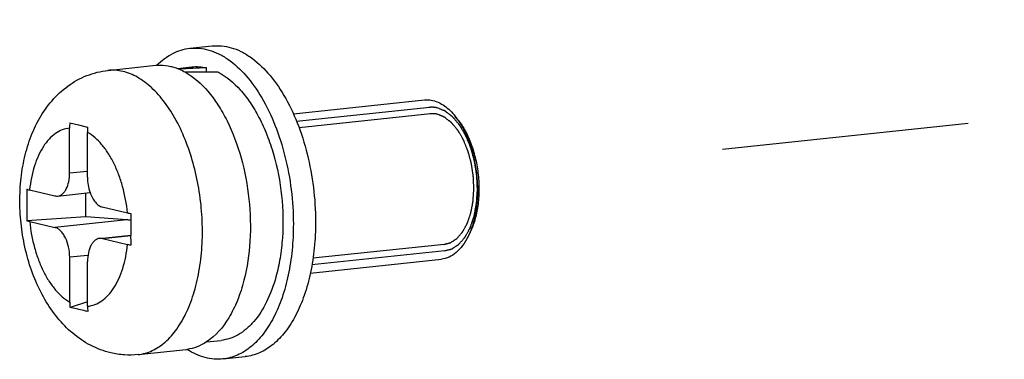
# Model space of a CAD drawing. Header units: millimetres. Extents: x 0 to 2731, y -3524 to -2222.
# Tile 140 of 221: x 1887.95 to 1906.38, y -3231.97 to -3225.61. Entities that reach past the tile are written whole.
import ezdxf

# ---------------------------------------------------------------- set-up
doc = ezdxf.new("R2010")
doc.units = ezdxf.units.MM
doc.header["$LTSCALE"] = 46.255
doc.linetypes.add('DASHED', pattern=[0.2, 0.1, -0.1])
doc.layers.add('00_COMPONENTS', color=7, linetype='CONTINUOUS')
doc.layers.add('50_ALL_DETAILS', color=7, linetype='CONTINUOUS')

msp = doc.modelspace()

# ---------------------------------------------------------------- linework, layer by layer
at = {"layer": '00_COMPONENTS', "color": 7}
for p, q in [((1891.133, -3226.144), (1891.548, -3226.1)), ((1889.596, -3226.559), (1890.494, -3226.463)), ((1890.899, -3226.521), (1891.17, -3226.492)), ((1891.439, -3226.51), (1891.439, -3226.59)), ((1893.069, -3227.371), (1895.523, -3227.11)), ((1888.883, -3227.54), (1889.048, -3227.579)), ((1896.154, -3227.49), (1896.099, -3227.42)), ((1888.88, -3228.478), (1888.879, -3227.641)), ((1889.048, -3227.579), (1889.217, -3227.619)), ((1889.214, -3228.556), (1889.213, -3227.719)), ((1888.131, -3228.796), (1888.603, -3228.907)), ((1888.655, -3228.91), (1889.262, -3228.846)), ((1889.182, -3229.298), (1889.182, -3228.854)), ((1889.492, -3229.115), (1889.964, -3229.226)), ((1889.182, -3229.298), (1888.08, -3229.375)), ((1888.132, -3229.389), (1888.603, -3229.499)), ((1889.949, -3229.356), (1889.182, -3229.298)), ((1896.378, -3229.59), (1896.338, -3229.67)), ((1889.44, -3229.704), (1890.023, -3229.643)), ((1889.493, -3229.708), (1889.964, -3229.818)), ((1888.883, -3230.896), (1888.882, -3230.058)), ((1889.216, -3230.974), (1889.215, -3230.136)), ((1893.386, -3230.354), (1895.84, -3230.094)), ((1889.216, -3230.891), (1888.887, -3230.995)), ((1891.443, -3231.642), (1891.714, -3231.613)), ((1890.162, -3231.879), (1891.06, -3231.783)), ((1891.751, -3231.961), (1892.167, -3231.917))]:
    msp.add_line(p, q, dxfattribs=at)
at = {"layer": '00_COMPONENTS', "color": 4}
for p, q in [((1895.622, -3227.251), (1893.13, -3227.516)), ((1895.634, -3227.371), (1893.175, -3227.632)), ((1888.88, -3228.478), (1889.214, -3228.443)), ((1889.949, -3229.356), (1888.603, -3229.499)), ((1889.493, -3229.708), (1890.023, -3229.652)), ((1895.907, -3229.936), (1893.416, -3230.2)), ((1895.894, -3229.816), (1893.436, -3230.077)), ((1889.223, -3230.022), (1888.882, -3230.058))]:
    msp.add_line(p, q, dxfattribs=at)
at = {"layer": '00_COMPONENTS', "color": 7}
for centre, radius, start, end in [((1890.579, -3227.265), 0.806, 94.6824, 96.0705), ((1890.102, -3227.64), 1.223, 175.3432, 180.0511), ((1890.436, -3227.718), 1.223, 175.3432, 180.0511), ((1915.447, -3229.505), 25.424, 179.401, 180.311), ((1895.029, -3229.034), 1.456, 337.5819, 337.8692), ((1911.385, -3229.554), 21.363, 180.2384, 180.7445), ((1890.074, -3230.895), 1.192, 180.045, 184.8355), ((1890.408, -3230.973), 1.192, 180.045, 184.8355), ((1890.974, -3230.982), 0.806, 276.0706, 277.3964), ((1891.85, -3230.586), 1.423, 237.1594, 237.3895)]:
    msp.add_arc(centre, radius, start, end, dxfattribs=at)
for centre, major_axis, ratio, start_param, end_param in [((1891.442, -3229.053), (7.139, 0.309), 0.355602, 1.555747, 1.626502), ((1890.555, -3229.147), (7.139, 0.309), 0.355602, 1.399775, 1.486305), ((1889.949, -3229.85), (0.456, -0.27), 0.911488, 1.922043, 2.066299)]:
    msp.add_ellipse(centre, major_axis=major_axis, ratio=ratio, start_param=start_param, end_param=end_param, dxfattribs=at)
for points, knots in [([(1890.513, -3226.461), (1890.6, -3226.375), (1890.746, -3226.263), (1890.965, -3226.173), (1891.077, -3226.15), (1891.133, -3226.144)], [0, 0, 0, 0, 0.520595, 0.763195, 1, 1, 1, 1]), ([(1891.133, -3226.144), (1891.191, -3226.138), (1891.312, -3226.137), (1891.493, -3226.173), (1891.673, -3226.243), (1891.916, -3226.387), (1892.203, -3226.656), (1892.498, -3227.078), (1892.742, -3227.591), (1892.926, -3228.172), (1893.041, -3228.794), (1893.068, -3229.221), (1893.068, -3229.434)], [0, 0, 0, 0, 0.042364, 0.085883, 0.131569, 0.180207, 0.287977, 0.410865, 0.54738, 0.694164, 0.846719, 1, 1, 1, 1]), ([(1891.548, -3226.1), (1891.607, -3226.094), (1891.728, -3226.093), (1891.909, -3226.128), (1892.088, -3226.199), (1892.331, -3226.343), (1892.619, -3226.612), (1892.914, -3227.034), (1893.158, -3227.547), (1893.342, -3228.128), (1893.456, -3228.75), (1893.483, -3229.176), (1893.483, -3229.39)], [0, 0, 0, 0, 0.042364, 0.085883, 0.131569, 0.180207, 0.287977, 0.410865, 0.54738, 0.694164, 0.846719, 1, 1, 1, 1]), ([(1890.513, -3226.462), (1890.535, -3226.46), (1890.622, -3226.456), (1890.71, -3226.467), (1890.774, -3226.482)], [0, 0, 0, 0, 0.247196, 1, 1, 1, 1]), ([(1889.652, -3231.847), (1889.521, -3231.816), (1889.266, -3231.72), (1888.928, -3231.49), (1888.641, -3231.195), (1888.404, -3230.847), (1888.216, -3230.457), (1888.075, -3230.035), (1887.983, -3229.59), (1887.942, -3229.136), (1887.952, -3228.685), (1888.014, -3228.247), (1888.112, -3227.9), (1888.219, -3227.639), (1888.344, -3227.396), (1888.539, -3227.116), (1888.837, -3226.838), (1889.195, -3226.639), (1889.462, -3226.573), (1889.596, -3226.559)], [0, 0, 0, 0, 0.059599, 0.11915, 0.179293, 0.240908, 0.304557, 0.370214, 0.437273, 0.504742, 0.571519, 0.636689, 0.699782, 0.730593, 0.760987, 0.82088, 0.88038, 0.940067, 1, 1, 1, 1]), ([(1890.774, -3226.482), (1890.785, -3226.484), (1890.827, -3226.495), (1890.868, -3226.509), (1890.899, -3226.52)], [0, 0, 0, 0, 0.246421, 1, 1, 1, 1]), ([(1890.899, -3226.52), (1890.911, -3226.525), (1890.962, -3226.546), (1891.012, -3226.571), (1891.048, -3226.591)], [0, 0, 0, 0, 0.244825, 1, 1, 1, 1]), ([(1891.048, -3226.591), (1891.208, -3226.682), (1891.429, -3226.882), (1891.667, -3227.208), (1891.776, -3227.401), (1891.827, -3227.503)], [0, 0, 0, 0, 0.455547, 0.717299, 1, 1, 1, 1]), ([(1891.17, -3226.492), (1891.214, -3226.487), (1891.305, -3226.486), (1891.395, -3226.499), (1891.439, -3226.51)], [0, 0, 0, 0, 0.495077, 1, 1, 1, 1]), ([(1891.662, -3226.593), (1891.817, -3226.673), (1892.033, -3226.857), (1892.268, -3227.161), (1892.375, -3227.343), (1892.425, -3227.439)], [0, 0, 0, 0, 0.454531, 0.716393, 1, 1, 1, 1]), ([(1895.523, -3227.11), (1895.536, -3227.109), (1895.588, -3227.106), (1895.641, -3227.112), (1895.68, -3227.121)], [0, 0, 0, 0, 0.247354, 1, 1, 1, 1]), ([(1895.68, -3227.121), (1895.717, -3227.13), (1895.794, -3227.157), (1895.902, -3227.222), (1896.006, -3227.31), (1896.069, -3227.381), (1896.099, -3227.42)], [0, 0, 0, 0, 0.221413, 0.459856, 0.718835, 1, 1, 1, 1]), ([(1891.827, -3227.503), (1891.937, -3227.724), (1892.115, -3228.205), (1892.257, -3228.966), (1892.278, -3229.74), (1892.205, -3230.248), (1892.144, -3230.487)], [0, 0, 0, 0, 0.242241, 0.5, 0.757759, 1, 1, 1, 1]), ([(1892.425, -3227.439), (1892.481, -3227.546), (1892.583, -3227.771), (1892.746, -3228.256), (1892.869, -3228.901), (1892.884, -3229.558), (1892.826, -3230.066), (1892.775, -3230.307), (1892.743, -3230.423)], [0, 0, 0, 0, 0.117775, 0.24169, 0.5, 0.75831, 0.882225, 1, 1, 1, 1]), ([(1896.099, -3227.42), (1896.104, -3227.425), (1896.122, -3227.449), (1896.139, -3227.473), (1896.152, -3227.491)], [0, 0, 0, 0, 0.246123, 1, 1, 1, 1]), ([(1896.152, -3227.491), (1896.198, -3227.559), (1896.284, -3227.709), (1896.384, -3227.955), (1896.459, -3228.226), (1896.504, -3228.51), (1896.52, -3228.797), (1896.505, -3229.078), (1896.46, -3229.341), (1896.409, -3229.506), (1896.378, -3229.582)], [0, 0, 0, 0, 0.113607, 0.236606, 0.366336, 0.499593, 0.632906, 0.762801, 0.88606, 1, 1, 1, 1]), ([(1896.154, -3227.49), (1896.205, -3227.554), (1896.298, -3227.7), (1896.406, -3227.946), (1896.486, -3228.22), (1896.534, -3228.511), (1896.548, -3228.806), (1896.528, -3229.091), (1896.474, -3229.354), (1896.414, -3229.516), (1896.378, -3229.59)], [0, 0, 0, 0, 0.111528, 0.234201, 0.364978, 0.5, 0.635023, 0.7658, 0.888472, 1, 1, 1, 1]), ([(1888.655, -3228.91), (1888.671, -3228.909), (1888.703, -3228.9), (1888.747, -3228.872), (1888.786, -3228.83), (1888.833, -3228.755), (1888.871, -3228.636), (1888.88, -3228.533), (1888.88, -3228.478)], [0, 0, 0, 0, 0.090832, 0.187472, 0.29424, 0.413318, 0.687749, 1, 1, 1, 1]), ([(1889.214, -3228.556), (1889.214, -3228.606), (1889.222, -3228.704), (1889.246, -3228.8), (1889.262, -3228.846)], [0, 0, 0, 0, 0.505754, 1, 1, 1, 1]), ([(1888.079, -3228.783), (1888.078, -3228.881), (1888.077, -3229.079), (1888.078, -3229.276), (1888.08, -3229.375)], [0, 0, 0, 0, 0.500239, 1, 1, 1, 1]), ([(1888.079, -3228.783), (1888.083, -3228.784), (1888.101, -3228.789), (1888.118, -3228.793), (1888.131, -3228.796)], [0, 0, 0, 0, 0.235917, 1, 1, 1, 1]), ([(1889.262, -3228.846), (1889.274, -3228.88), (1889.302, -3228.944), (1889.357, -3229.026), (1889.419, -3229.086), (1889.468, -3229.11), (1889.492, -3229.115)], [0, 0, 0, 0, 0.299398, 0.567591, 0.799959, 1, 1, 1, 1]), ([(1888.603, -3228.907), (1888.607, -3228.908), (1888.624, -3228.911), (1888.642, -3228.912), (1888.655, -3228.91)], [0, 0, 0, 0, 0.2545, 1, 1, 1, 1]), ([(1889.964, -3229.226), (1889.968, -3229.227), (1889.988, -3229.232), (1890.009, -3229.236), (1890.024, -3229.239)], [0, 0, 0, 0, 0.238349, 1, 1, 1, 1]), ([(1888.132, -3229.389), (1888.127, -3229.388), (1888.11, -3229.383), (1888.093, -3229.379), (1888.08, -3229.375)], [0, 0, 0, 0, 0.263987, 1, 1, 1, 1]), ([(1893.483, -3229.39), (1893.484, -3229.554), (1893.469, -3229.874), (1893.399, -3230.337), (1893.284, -3230.762), (1893.128, -3231.136), (1892.933, -3231.449), (1892.705, -3231.691), (1892.487, -3231.831), (1892.305, -3231.895), (1892.213, -3231.912), (1892.167, -3231.917)], [0, 0, 0, 0, 0.15955, 0.31225, 0.455402, 0.586961, 0.705884, 0.812513, 0.909035, 0.9549, 1, 1, 1, 1]), ([(1888.882, -3230.058), (1888.882, -3229.993), (1888.868, -3229.866), (1888.819, -3229.719), (1888.761, -3229.62), (1888.714, -3229.562), (1888.661, -3229.52), (1888.622, -3229.504), (1888.603, -3229.499)], [0, 0, 0, 0, 0.294945, 0.573854, 0.699077, 0.811711, 0.91141, 1, 1, 1, 1]), ([(1893.068, -3229.434), (1893.068, -3229.598), (1893.053, -3229.919), (1892.983, -3230.381), (1892.869, -3230.806), (1892.712, -3231.18), (1892.518, -3231.493), (1892.29, -3231.736), (1892.071, -3231.875), (1891.889, -3231.939), (1891.797, -3231.956), (1891.751, -3231.961)], [0, 0, 0, 0, 0.15955, 0.31225, 0.455402, 0.586961, 0.705884, 0.812513, 0.909035, 0.9549, 1, 1, 1, 1]), ([(1896.375, -3229.589), (1896.372, -3229.596), (1896.361, -3229.623), (1896.348, -3229.65), (1896.338, -3229.67)], [0, 0, 0, 0, 0.253896, 1, 1, 1, 1]), ([(1889.44, -3229.704), (1889.425, -3229.706), (1889.392, -3229.715), (1889.348, -3229.743), (1889.309, -3229.785), (1889.263, -3229.859), (1889.225, -3229.979), (1889.215, -3230.082), (1889.215, -3230.136)], [0, 0, 0, 0, 0.090832, 0.187472, 0.29424, 0.413318, 0.687749, 1, 1, 1, 1]), ([(1889.493, -3229.708), (1889.488, -3229.707), (1889.471, -3229.704), (1889.453, -3229.703), (1889.44, -3229.704)], [0, 0, 0, 0, 0.2545, 1, 1, 1, 1]), ([(1896.338, -3229.67), (1896.309, -3229.729), (1896.246, -3229.837), (1896.126, -3229.97), (1895.99, -3230.06), (1895.889, -3230.088), (1895.84, -3230.094)], [0, 0, 0, 0, 0.289826, 0.548722, 0.781857, 1, 1, 1, 1]), ([(1890.025, -3229.831), (1890.019, -3229.83), (1889.999, -3229.826), (1889.979, -3229.822), (1889.964, -3229.818)], [0, 0, 0, 0, 0.261549, 1, 1, 1, 1]), ([(1892.144, -3230.487), (1892.111, -3230.616), (1892.052, -3230.802), (1891.948, -3231.034), (1891.793, -3231.32), (1891.615, -3231.531), (1891.443, -3231.643)], [0, 0, 0, 0, 0.289402, 0.424751, 0.55343, 1, 1, 1, 1]), ([(1892.743, -3230.423), (1892.698, -3230.585), (1892.59, -3230.882), (1892.387, -3231.208), (1892.193, -3231.402), (1892.042, -3231.51), (1891.882, -3231.583), (1891.77, -3231.607), (1891.714, -3231.613)], [0, 0, 0, 0, 0.3024, 0.566338, 0.684481, 0.794666, 0.898925, 1, 1, 1, 1]), ([(1889.052, -3231.035), (1889.038, -3231.031), (1888.983, -3231.019), (1888.928, -3231.005), (1888.887, -3230.995)], [0, 0, 0, 0, 0.251904, 1, 1, 1, 1]), ([(1889.22, -3231.073), (1889.206, -3231.07), (1889.15, -3231.058), (1889.094, -3231.045), (1889.052, -3231.035)], [0, 0, 0, 0, 0.2521, 1, 1, 1, 1]), ([(1891.443, -3231.643), (1891.387, -3231.679), (1891.27, -3231.74), (1891.142, -3231.773), (1891.078, -3231.781)], [0, 0, 0, 0, 0.510093, 1, 1, 1, 1]), ([(1891.751, -3231.961), (1891.696, -3231.967), (1891.583, -3231.968), (1891.351, -3231.928), (1891.186, -3231.85), (1891.083, -3231.784)], [0, 0, 0, 0, 0.236945, 0.479622, 1, 1, 1, 1]), ([(1890.162, -3231.879), (1890.077, -3231.888), (1889.905, -3231.892), (1889.735, -3231.866), (1889.652, -3231.847)], [0, 0, 0, 0, 0.500523, 1, 1, 1, 1])]:
    msp.add_open_spline(points, degree=3, knots=knots, dxfattribs=at)
at = {"layer": '00_COMPONENTS', "color": 4}
for points, knots in [([(1889.876, -3226.577), (1889.83, -3226.567), (1889.737, -3226.552), (1889.642, -3226.554), (1889.596, -3226.559)], [0, 0, 0, 0, 0.504934, 1, 1, 1, 1]), ([(1890.162, -3231.879), (1890.207, -3231.874), (1890.297, -3231.857), (1890.475, -3231.791), (1890.687, -3231.646), (1890.904, -3231.396), (1891.086, -3231.075), (1891.226, -3230.693), (1891.321, -3230.262), (1891.369, -3229.798), (1891.367, -3229.314), (1891.316, -3228.827), (1891.217, -3228.353), (1891.074, -3227.907), (1890.891, -3227.505), (1890.675, -3227.16), (1890.431, -3226.882), (1890.166, -3226.68), (1889.972, -3226.6), (1889.876, -3226.577)], [0, 0, 0, 0, 0.021347, 0.043106, 0.089189, 0.140588, 0.198304, 0.26232, 0.331888, 0.405754, 0.482334, 0.559857, 0.636487, 0.710451, 0.780156, 0.844337, 0.90223, 0.953794, 1, 1, 1, 1]), ([(1895.763, -3227.26), (1895.76, -3227.259), (1895.753, -3227.258), (1895.745, -3227.256), (1895.739, -3227.255), (1895.736, -3227.255), (1895.731, -3227.254), (1895.724, -3227.253), (1895.716, -3227.252), (1895.712, -3227.251), (1895.708, -3227.251), (1895.703, -3227.25), (1895.696, -3227.25), (1895.69, -3227.249), (1895.685, -3227.249), (1895.68, -3227.249), (1895.673, -3227.249), (1895.667, -3227.249), (1895.661, -3227.248), (1895.658, -3227.248), (1895.653, -3227.249), (1895.646, -3227.249), (1895.638, -3227.249), (1895.634, -3227.25), (1895.63, -3227.25), (1895.625, -3227.251), (1895.617, -3227.251), (1895.61, -3227.252), (1895.607, -3227.253)], [0, 0, 0, 0, 0.0625, 0.125, 0.15625, 0.171875, 0.1875, 0.25, 0.3125, 0.328125, 0.34375, 0.375, 0.4375, 0.46875, 0.5, 0.53125, 0.5625, 0.625, 0.65625, 0.671875, 0.6875, 0.75, 0.8125, 0.828125, 0.84375, 0.875, 0.9375, 1, 1, 1, 1]), ([(1895.763, -3227.379), (1895.76, -3227.378), (1895.754, -3227.377), (1895.747, -3227.376), (1895.742, -3227.375), (1895.739, -3227.374), (1895.734, -3227.373), (1895.727, -3227.372), (1895.721, -3227.372), (1895.716, -3227.371), (1895.713, -3227.371), (1895.708, -3227.37), (1895.702, -3227.37), (1895.696, -3227.369), (1895.692, -3227.369), (1895.687, -3227.369), (1895.681, -3227.369), (1895.676, -3227.369), (1895.67, -3227.369), (1895.667, -3227.368), (1895.663, -3227.369), (1895.656, -3227.369), (1895.65, -3227.369), (1895.645, -3227.37), (1895.642, -3227.37), (1895.637, -3227.37), (1895.63, -3227.371), (1895.624, -3227.372), (1895.621, -3227.372)], [0, 0, 0, 0, 0.0625, 0.125, 0.15625, 0.171875, 0.1875, 0.25, 0.3125, 0.328125, 0.34375, 0.375, 0.4375, 0.46875, 0.5, 0.53125, 0.5625, 0.625, 0.65625, 0.671875, 0.6875, 0.75, 0.8125, 0.828125, 0.84375, 0.875, 0.9375, 1, 1, 1, 1]), ([(1895.891, -3229.937), (1895.902, -3229.934), (1895.919, -3229.93), (1895.941, -3229.925), (1895.957, -3229.921), (1895.974, -3229.916), (1895.988, -3229.913), (1895.999, -3229.91), (1896.007, -3229.908), (1896.014, -3229.906), (1896.019, -3229.905), (1896.023, -3229.904), (1896.025, -3229.904), (1896.028, -3229.903), (1896.029, -3229.903), (1896.031, -3229.902), (1896.031, -3229.902), (1896.032, -3229.902), (1896.033, -3229.901), (1896.034, -3229.901), (1896.036, -3229.899), (1896.039, -3229.897), (1896.043, -3229.895), (1896.049, -3229.891), (1896.055, -3229.887), (1896.063, -3229.882), (1896.073, -3229.875), (1896.086, -3229.867), (1896.102, -3229.856), (1896.115, -3229.848), (1896.125, -3229.841), (1896.133, -3229.836), (1896.141, -3229.831), (1896.148, -3229.827), (1896.153, -3229.823), (1896.157, -3229.821), (1896.16, -3229.819), (1896.162, -3229.817), (1896.164, -3229.816), (1896.165, -3229.815), (1896.165, -3229.815), (1896.166, -3229.815), (1896.166, -3229.814), (1896.167, -3229.813), (1896.169, -3229.811), (1896.173, -3229.807), (1896.178, -3229.8), (1896.185, -3229.792), (1896.194, -3229.782), (1896.206, -3229.769), (1896.22, -3229.753), (1896.233, -3229.737), (1896.247, -3229.721), (1896.259, -3229.708), (1896.267, -3229.699), (1896.271, -3229.693), (1896.275, -3229.689), (1896.278, -3229.686), (1896.28, -3229.684), (1896.282, -3229.682), (1896.283, -3229.68), (1896.284, -3229.678), (1896.285, -3229.676), (1896.286, -3229.674), (1896.289, -3229.669), (1896.293, -3229.661), (1896.299, -3229.651), (1896.305, -3229.64), (1896.312, -3229.626), (1896.322, -3229.609), (1896.333, -3229.588), (1896.344, -3229.567), (1896.354, -3229.55), (1896.361, -3229.536), (1896.366, -3229.527), (1896.37, -3229.52), (1896.373, -3229.515), (1896.375, -3229.511), (1896.377, -3229.507), (1896.378, -3229.505), (1896.379, -3229.503), (1896.38, -3229.502), (1896.38, -3229.501), (1896.381, -3229.499), (1896.382, -3229.496), (1896.383, -3229.492), (1896.385, -3229.487), (1896.388, -3229.479), (1896.391, -3229.468), (1896.397, -3229.452), (1896.404, -3229.432), (1896.412, -3229.407), (1896.421, -3229.382), (1896.429, -3229.358), (1896.436, -3229.337), (1896.441, -3229.323), (1896.444, -3229.315), (1896.446, -3229.309), (1896.448, -3229.302), (1896.45, -3229.298), (1896.451, -3229.295), (1896.451, -3229.293), (1896.452, -3229.292), (1896.452, -3229.291), (1896.452, -3229.289), (1896.453, -3229.286), (1896.454, -3229.282), (1896.455, -3229.276), (1896.457, -3229.266), (1896.459, -3229.255), (1896.462, -3229.24), (1896.465, -3229.222), (1896.47, -3229.198), (1896.475, -3229.17), (1896.48, -3229.142), (1896.485, -3229.118), (1896.488, -3229.099), (1896.491, -3229.085), (1896.493, -3229.073), (1896.495, -3229.064), (1896.497, -3229.057), (1896.498, -3229.051), (1896.498, -3229.046), (1896.498, -3229.041), (1896.499, -3229.035), (1896.499, -3229.025), (1896.5, -3229.012), (1896.502, -3228.992), (1896.503, -3228.966), (1896.505, -3228.936), (1896.507, -3228.906), (1896.509, -3228.875), (1896.511, -3228.85), (1896.512, -3228.83), (1896.513, -3228.817), (1896.514, -3228.807), (1896.514, -3228.801), (1896.515, -3228.796), (1896.515, -3228.793), (1896.515, -3228.79), (1896.515, -3228.787), (1896.514, -3228.783), (1896.514, -3228.776), (1896.514, -3228.766), (1896.513, -3228.753), (1896.512, -3228.737), (1896.511, -3228.716), (1896.51, -3228.69), (1896.509, -3228.659), (1896.507, -3228.628), (1896.506, -3228.602), (1896.505, -3228.581), (1896.504, -3228.565), (1896.504, -3228.552), (1896.503, -3228.542), (1896.503, -3228.535), (1896.503, -3228.531), (1896.502, -3228.528), (1896.502, -3228.525), (1896.502, -3228.522), (1896.501, -3228.517), (1896.5, -3228.511), (1896.498, -3228.5), (1896.496, -3228.487), (1896.493, -3228.467), (1896.489, -3228.441), (1896.484, -3228.41), (1896.479, -3228.379), (1896.474, -3228.348), (1896.469, -3228.317), (1896.466, -3228.294), (1896.463, -3228.279), (1896.462, -3228.272), (1896.462, -3228.267), (1896.461, -3228.262), (1896.459, -3228.256), (1896.457, -3228.248), (1896.454, -3228.239), (1896.451, -3228.227), (1896.447, -3228.212), (1896.442, -3228.193), (1896.435, -3228.169), (1896.427, -3228.14), (1896.419, -3228.111), (1896.413, -3228.087), (1896.408, -3228.068), (1896.404, -3228.053), (1896.4, -3228.041), (1896.398, -3228.032), (1896.396, -3228.026), (1896.395, -3228.021), (1896.394, -3228.018), (1896.393, -3228.015), (1896.392, -3228.013), (1896.391, -3228.009), (1896.389, -3228.004), (1896.385, -3227.995), (1896.38, -3227.983), (1896.373, -3227.966), (1896.364, -3227.943), (1896.353, -3227.916), (1896.342, -3227.89), (1896.331, -3227.863), (1896.322, -3227.841), (1896.315, -3227.823), (1896.31, -3227.812), (1896.306, -3227.803), (1896.304, -3227.797), (1896.302, -3227.793), (1896.301, -3227.79), (1896.3, -3227.788), (1896.3, -3227.786), (1896.299, -3227.785), (1896.298, -3227.783), (1896.296, -3227.78), (1896.294, -3227.776), (1896.291, -3227.772), (1896.288, -3227.766), (1896.283, -3227.758), (1896.278, -3227.749), (1896.269, -3227.733), (1896.258, -3227.714), (1896.244, -3227.691), (1896.231, -3227.668), (1896.22, -3227.649), (1896.211, -3227.633), (1896.204, -3227.622), (1896.197, -3227.61), (1896.192, -3227.602), (1896.189, -3227.596), (1896.187, -3227.593), (1896.186, -3227.591), (1896.185, -3227.589), (1896.184, -3227.588), (1896.182, -3227.585), (1896.179, -3227.582), (1896.176, -3227.578), (1896.172, -3227.574), (1896.167, -3227.568), (1896.158, -3227.557), (1896.145, -3227.542), (1896.13, -3227.523), (1896.114, -3227.505), (1896.099, -3227.486), (1896.086, -3227.471), (1896.076, -3227.459), (1896.068, -3227.45), (1896.062, -3227.442), (1896.057, -3227.437), (1896.055, -3227.434), (1896.054, -3227.433), (1896.054, -3227.432), (1896.053, -3227.432), (1896.052, -3227.431), (1896.051, -3227.43), (1896.048, -3227.428), (1896.045, -3227.425), (1896.04, -3227.422), (1896.035, -3227.417), (1896.028, -3227.412), (1896.019, -3227.405), (1896.011, -3227.399), (1896, -3227.39), (1895.986, -3227.379), (1895.969, -3227.366), (1895.955, -3227.355), (1895.944, -3227.347), (1895.936, -3227.34), (1895.929, -3227.335), (1895.923, -3227.33), (1895.919, -3227.327), (1895.916, -3227.324), (1895.913, -3227.323), (1895.912, -3227.322), (1895.911, -3227.321), (1895.911, -3227.321), (1895.91, -3227.32), (1895.908, -3227.32), (1895.907, -3227.319), (1895.904, -3227.318), (1895.901, -3227.317), (1895.898, -3227.315), (1895.892, -3227.313), (1895.885, -3227.31), (1895.876, -3227.307), (1895.865, -3227.302), (1895.85, -3227.296), (1895.833, -3227.289), (1895.815, -3227.281), (1895.792, -3227.272), (1895.775, -3227.265), (1895.763, -3227.26)], [0, 0, 0, 0, 0.015625, 0.023438, 0.03125, 0.039062, 0.046875, 0.050781, 0.054688, 0.058594, 0.060547, 0.0625, 0.063477, 0.064453, 0.06543, 0.065918, 0.066406, 0.06665, 0.066895, 0.067383, 0.068359, 0.070312, 0.072266, 0.074219, 0.078125, 0.082031, 0.085938, 0.09375, 0.101562, 0.109375, 0.113281, 0.117188, 0.121094, 0.125, 0.126953, 0.128906, 0.130859, 0.131836, 0.132812, 0.133057, 0.133301, 0.133545, 0.133789, 0.134277, 0.134766, 0.136719, 0.140625, 0.144531, 0.148438, 0.15625, 0.164062, 0.171875, 0.179688, 0.1875, 0.191406, 0.193359, 0.195312, 0.197266, 0.198242, 0.199219, 0.200195, 0.200684, 0.201172, 0.202148, 0.203125, 0.207031, 0.210938, 0.214844, 0.21875, 0.226562, 0.234375, 0.242188, 0.25, 0.253906, 0.257812, 0.259766, 0.261719, 0.263672, 0.264648, 0.265625, 0.266113, 0.266602, 0.26709, 0.267578, 0.268555, 0.269531, 0.271484, 0.273438, 0.277344, 0.28125, 0.289062, 0.296875, 0.304688, 0.3125, 0.320312, 0.324219, 0.326172, 0.328125, 0.330078, 0.332031, 0.33252, 0.333008, 0.333252, 0.333496, 0.333984, 0.334961, 0.335938, 0.337891, 0.339844, 0.34375, 0.347656, 0.351562, 0.359375, 0.367188, 0.375, 0.382812, 0.386719, 0.390625, 0.394531, 0.396484, 0.398438, 0.400391, 0.401367, 0.402344, 0.404297, 0.40625, 0.410156, 0.414062, 0.421875, 0.429688, 0.4375, 0.445312, 0.453125, 0.457031, 0.460938, 0.462891, 0.464844, 0.46582, 0.466797, 0.467285, 0.467773, 0.46875, 0.470703, 0.472656, 0.476562, 0.480469, 0.484375, 0.492188, 0.5, 0.507812, 0.515625, 0.519531, 0.523438, 0.527344, 0.529297, 0.53125, 0.532227, 0.532715, 0.533203, 0.53418, 0.535156, 0.537109, 0.539062, 0.542969, 0.546875, 0.554688, 0.5625, 0.570312, 0.578125, 0.585938, 0.59375, 0.595703, 0.597656, 0.598633, 0.599609, 0.601562, 0.603516, 0.605469, 0.609375, 0.613281, 0.617188, 0.625, 0.632812, 0.640625, 0.648438, 0.652344, 0.65625, 0.660156, 0.662109, 0.664062, 0.665039, 0.666016, 0.666504, 0.666992, 0.667969, 0.669922, 0.671875, 0.675781, 0.679688, 0.6875, 0.695312, 0.703125, 0.710938, 0.71875, 0.722656, 0.726562, 0.728516, 0.730469, 0.731445, 0.732422, 0.73291, 0.733398, 0.733887, 0.734375, 0.735352, 0.736328, 0.738281, 0.740234, 0.742188, 0.746094, 0.75, 0.757812, 0.765625, 0.773438, 0.78125, 0.785156, 0.789062, 0.792969, 0.796875, 0.797852, 0.798828, 0.799316, 0.799805, 0.800781, 0.801758, 0.802734, 0.804688, 0.806641, 0.808594, 0.8125, 0.820312, 0.828125, 0.835938, 0.84375, 0.851562, 0.855469, 0.859375, 0.863281, 0.865234, 0.866211, 0.866455, 0.866699, 0.866943, 0.867188, 0.868164, 0.869141, 0.871094, 0.873047, 0.875, 0.878906, 0.882812, 0.886719, 0.890625, 0.898438, 0.90625, 0.914062, 0.917969, 0.921875, 0.925781, 0.927734, 0.929688, 0.931641, 0.932617, 0.933105, 0.93335, 0.933594, 0.934082, 0.93457, 0.935547, 0.936523, 0.9375, 0.939453, 0.941406, 0.945312, 0.949219, 0.953125, 0.960938, 0.96875, 0.976562, 0.984375, 1, 1, 1, 1]), ([(1895.88, -3229.817), (1895.89, -3229.815), (1895.905, -3229.811), (1895.925, -3229.806), (1895.94, -3229.802), (1895.955, -3229.798), (1895.968, -3229.795), (1895.978, -3229.793), (1895.985, -3229.791), (1895.991, -3229.789), (1895.996, -3229.788), (1896, -3229.787), (1896.003, -3229.786), (1896.006, -3229.786), (1896.007, -3229.785), (1896.008, -3229.785), (1896.008, -3229.785), (1896.009, -3229.785), (1896.01, -3229.784), (1896.012, -3229.783), (1896.015, -3229.781), (1896.018, -3229.778), (1896.023, -3229.775), (1896.029, -3229.771), (1896.036, -3229.767), (1896.046, -3229.761), (1896.058, -3229.753), (1896.072, -3229.744), (1896.084, -3229.736), (1896.093, -3229.73), (1896.1, -3229.725), (1896.107, -3229.72), (1896.113, -3229.717), (1896.118, -3229.714), (1896.122, -3229.711), (1896.125, -3229.709), (1896.127, -3229.708), (1896.128, -3229.707), (1896.129, -3229.706), (1896.13, -3229.706), (1896.13, -3229.706), (1896.131, -3229.705), (1896.133, -3229.703), (1896.136, -3229.699), (1896.141, -3229.693), (1896.148, -3229.685), (1896.156, -3229.676), (1896.166, -3229.664), (1896.179, -3229.649), (1896.192, -3229.635), (1896.204, -3229.62), (1896.215, -3229.608), (1896.222, -3229.6), (1896.226, -3229.595), (1896.229, -3229.592), (1896.232, -3229.589), (1896.234, -3229.586), (1896.235, -3229.584), (1896.237, -3229.583), (1896.238, -3229.581), (1896.238, -3229.58), (1896.24, -3229.578), (1896.242, -3229.573), (1896.246, -3229.566), (1896.251, -3229.556), (1896.256, -3229.547), (1896.263, -3229.534), (1896.272, -3229.518), (1896.282, -3229.499), (1896.293, -3229.48), (1896.301, -3229.465), (1896.308, -3229.452), (1896.312, -3229.444), (1896.316, -3229.438), (1896.318, -3229.433), (1896.321, -3229.429), (1896.322, -3229.426), (1896.323, -3229.424), (1896.324, -3229.422), (1896.325, -3229.421), (1896.325, -3229.42), (1896.326, -3229.418), (1896.327, -3229.415), (1896.329, -3229.41), (1896.332, -3229.401), (1896.335, -3229.39), (1896.341, -3229.375), (1896.347, -3229.357), (1896.355, -3229.334), (1896.362, -3229.312), (1896.37, -3229.289), (1896.376, -3229.271), (1896.381, -3229.258), (1896.383, -3229.25), (1896.385, -3229.245), (1896.387, -3229.239), (1896.389, -3229.235), (1896.389, -3229.232), (1896.39, -3229.231), (1896.39, -3229.229), (1896.391, -3229.227), (1896.391, -3229.224), (1896.392, -3229.22), (1896.393, -3229.215), (1896.395, -3229.206), (1896.397, -3229.196), (1896.399, -3229.183), (1896.403, -3229.166), (1896.407, -3229.144), (1896.412, -3229.118), (1896.416, -3229.093), (1896.421, -3229.071), (1896.424, -3229.054), (1896.426, -3229.041), (1896.428, -3229.031), (1896.43, -3229.022), (1896.431, -3229.016), (1896.432, -3229.01), (1896.433, -3229.006), (1896.433, -3229.001), (1896.433, -3228.995), (1896.434, -3228.981), (1896.436, -3228.961), (1896.437, -3228.933), (1896.439, -3228.905), (1896.441, -3228.878), (1896.443, -3228.85), (1896.444, -3228.827), (1896.446, -3228.809), (1896.446, -3228.797), (1896.447, -3228.788), (1896.447, -3228.782), (1896.448, -3228.778), (1896.448, -3228.775), (1896.448, -3228.772), (1896.448, -3228.77), (1896.447, -3228.766), (1896.447, -3228.76), (1896.447, -3228.75), (1896.446, -3228.739), (1896.445, -3228.724), (1896.445, -3228.705), (1896.443, -3228.682), (1896.442, -3228.653), (1896.441, -3228.625), (1896.44, -3228.601), (1896.439, -3228.582), (1896.438, -3228.568), (1896.438, -3228.556), (1896.437, -3228.546), (1896.437, -3228.54), (1896.437, -3228.536), (1896.437, -3228.534), (1896.436, -3228.532), (1896.436, -3228.529), (1896.435, -3228.524), (1896.434, -3228.518), (1896.433, -3228.509), (1896.431, -3228.497), (1896.428, -3228.478), (1896.424, -3228.455), (1896.42, -3228.426), (1896.415, -3228.398), (1896.411, -3228.37), (1896.407, -3228.342), (1896.403, -3228.321), (1896.401, -3228.307), (1896.4, -3228.301), (1896.399, -3228.296), (1896.399, -3228.291), (1896.397, -3228.286), (1896.395, -3228.279), (1896.393, -3228.27), (1896.39, -3228.259), (1896.386, -3228.246), (1896.381, -3228.229), (1896.375, -3228.207), (1896.368, -3228.18), (1896.361, -3228.154), (1896.355, -3228.132), (1896.35, -3228.115), (1896.347, -3228.101), (1896.344, -3228.09), (1896.341, -3228.082), (1896.34, -3228.076), (1896.338, -3228.072), (1896.338, -3228.069), (1896.337, -3228.067), (1896.336, -3228.065), (1896.335, -3228.061), (1896.333, -3228.056), (1896.329, -3228.048), (1896.325, -3228.038), (1896.319, -3228.022), (1896.31, -3228.001), (1896.3, -3227.977), (1896.29, -3227.952), (1896.28, -3227.928), (1896.272, -3227.908), (1896.266, -3227.892), (1896.261, -3227.879), (1896.257, -3227.87), (1896.254, -3227.864), (1896.253, -3227.862), (1896.252, -3227.86), (1896.252, -3227.858), (1896.251, -3227.857), (1896.25, -3227.855), (1896.249, -3227.853), (1896.247, -3227.849), (1896.244, -3227.845), (1896.241, -3227.84), (1896.237, -3227.833), (1896.232, -3227.824), (1896.224, -3227.81), (1896.214, -3227.792), (1896.201, -3227.771), (1896.189, -3227.75), (1896.179, -3227.733), (1896.171, -3227.719), (1896.165, -3227.708), (1896.159, -3227.698), (1896.154, -3227.69), (1896.151, -3227.685), (1896.15, -3227.683), (1896.149, -3227.681), (1896.148, -3227.679), (1896.146, -3227.677), (1896.144, -3227.675), (1896.142, -3227.672), (1896.139, -3227.669), (1896.136, -3227.665), (1896.131, -3227.659), (1896.123, -3227.649), (1896.111, -3227.635), (1896.097, -3227.619), (1896.083, -3227.602), (1896.069, -3227.585), (1896.058, -3227.571), (1896.048, -3227.56), (1896.041, -3227.552), (1896.035, -3227.545), (1896.031, -3227.54), (1896.029, -3227.537), (1896.028, -3227.536), (1896.027, -3227.535), (1896.025, -3227.534), (1896.023, -3227.532), (1896.02, -3227.529), (1896.016, -3227.526), (1896.011, -3227.522), (1896.004, -3227.517), (1895.997, -3227.511), (1895.989, -3227.505), (1895.979, -3227.498), (1895.966, -3227.488), (1895.951, -3227.476), (1895.938, -3227.466), (1895.928, -3227.458), (1895.921, -3227.452), (1895.914, -3227.447), (1895.909, -3227.443), (1895.905, -3227.44), (1895.902, -3227.438), (1895.9, -3227.436), (1895.898, -3227.434), (1895.897, -3227.434), (1895.895, -3227.433), (1895.893, -3227.433), (1895.89, -3227.431), (1895.886, -3227.43), (1895.881, -3227.427), (1895.874, -3227.425), (1895.866, -3227.421), (1895.856, -3227.417), (1895.842, -3227.412), (1895.827, -3227.405), (1895.811, -3227.399), (1895.79, -3227.39), (1895.774, -3227.383), (1895.763, -3227.379)], [0, 0, 0, 0, 0.015625, 0.023438, 0.03125, 0.039062, 0.046875, 0.050781, 0.054688, 0.058594, 0.060547, 0.0625, 0.064453, 0.06543, 0.065918, 0.066406, 0.06665, 0.066895, 0.067383, 0.068359, 0.070312, 0.072266, 0.074219, 0.078125, 0.082031, 0.085938, 0.09375, 0.101562, 0.109375, 0.113281, 0.117188, 0.121094, 0.125, 0.126953, 0.128906, 0.130859, 0.131836, 0.132812, 0.133057, 0.133301, 0.133545, 0.133789, 0.134766, 0.136719, 0.140625, 0.144531, 0.148438, 0.15625, 0.164062, 0.171875, 0.179688, 0.1875, 0.191406, 0.193359, 0.195312, 0.197266, 0.198242, 0.199219, 0.200195, 0.200684, 0.201172, 0.202148, 0.203125, 0.207031, 0.210938, 0.214844, 0.21875, 0.226562, 0.234375, 0.242188, 0.25, 0.253906, 0.257812, 0.259766, 0.261719, 0.263672, 0.264648, 0.265625, 0.266113, 0.266602, 0.26709, 0.267578, 0.268555, 0.269531, 0.273438, 0.277344, 0.28125, 0.289062, 0.296875, 0.304688, 0.3125, 0.320312, 0.324219, 0.326172, 0.328125, 0.330078, 0.332031, 0.33252, 0.333008, 0.333496, 0.333984, 0.334961, 0.335938, 0.337891, 0.339844, 0.34375, 0.347656, 0.351562, 0.359375, 0.367188, 0.375, 0.382812, 0.386719, 0.390625, 0.394531, 0.396484, 0.398438, 0.400391, 0.401367, 0.402344, 0.404297, 0.40625, 0.414062, 0.421875, 0.429688, 0.4375, 0.445312, 0.453125, 0.457031, 0.460938, 0.462891, 0.464844, 0.46582, 0.466797, 0.467285, 0.467773, 0.46875, 0.470703, 0.472656, 0.476562, 0.480469, 0.484375, 0.492188, 0.5, 0.507812, 0.515625, 0.519531, 0.523438, 0.527344, 0.529297, 0.53125, 0.532227, 0.532715, 0.533203, 0.53418, 0.535156, 0.537109, 0.539062, 0.542969, 0.546875, 0.554688, 0.5625, 0.570312, 0.578125, 0.585938, 0.59375, 0.595703, 0.597656, 0.598633, 0.599609, 0.601562, 0.603516, 0.605469, 0.609375, 0.613281, 0.617188, 0.625, 0.632812, 0.640625, 0.648438, 0.652344, 0.65625, 0.660156, 0.662109, 0.664062, 0.665039, 0.666016, 0.666504, 0.666992, 0.667969, 0.669922, 0.671875, 0.675781, 0.679688, 0.6875, 0.695312, 0.703125, 0.710938, 0.71875, 0.722656, 0.726562, 0.730469, 0.731445, 0.732422, 0.73291, 0.733398, 0.733887, 0.734375, 0.735352, 0.736328, 0.738281, 0.740234, 0.742188, 0.746094, 0.75, 0.757812, 0.765625, 0.773438, 0.78125, 0.785156, 0.789062, 0.792969, 0.796875, 0.797852, 0.798828, 0.799316, 0.799805, 0.800781, 0.801758, 0.802734, 0.804688, 0.806641, 0.808594, 0.8125, 0.820312, 0.828125, 0.835938, 0.84375, 0.851562, 0.855469, 0.859375, 0.863281, 0.865234, 0.866211, 0.866699, 0.867188, 0.868164, 0.869141, 0.871094, 0.873047, 0.875, 0.878906, 0.882812, 0.886719, 0.890625, 0.898438, 0.90625, 0.914062, 0.917969, 0.921875, 0.925781, 0.927734, 0.929688, 0.931641, 0.932617, 0.933594, 0.934082, 0.93457, 0.935547, 0.9375, 0.939453, 0.941406, 0.945312, 0.949219, 0.953125, 0.960938, 0.96875, 0.976562, 0.984375, 1, 1, 1, 1]), ([(1888.879, -3227.641), (1888.833, -3227.645), (1888.739, -3227.667), (1888.607, -3227.738), (1888.487, -3227.846), (1888.381, -3227.986), (1888.29, -3228.155), (1888.189, -3228.423), (1888.147, -3228.644), (1888.131, -3228.796)], [0, 0, 0, 0, 0.094515, 0.193504, 0.300791, 0.41874, 0.548299, 0.68926, 1, 1, 1, 1]), ([(1889.964, -3229.226), (1889.947, -3229.06), (1889.902, -3228.815), (1889.802, -3228.506), (1889.711, -3228.295), (1889.604, -3228.106), (1889.454, -3227.901), (1889.314, -3227.776), (1889.213, -3227.719)], [0, 0, 0, 0, 0.288623, 0.427593, 0.560165, 0.684649, 0.799823, 1, 1, 1, 1]), ([(1888.132, -3229.389), (1888.149, -3229.555), (1888.194, -3229.8), (1888.294, -3230.109), (1888.385, -3230.32), (1888.491, -3230.508), (1888.642, -3230.714), (1888.781, -3230.839), (1888.883, -3230.896)], [0, 0, 0, 0, 0.288623, 0.427593, 0.560165, 0.684649, 0.799823, 1, 1, 1, 1]), ([(1889.216, -3230.974), (1889.263, -3230.97), (1889.357, -3230.948), (1889.488, -3230.876), (1889.608, -3230.769), (1889.715, -3230.629), (1889.805, -3230.46), (1889.906, -3230.191), (1889.948, -3229.971), (1889.964, -3229.818)], [0, 0, 0, 0, 0.094515, 0.193504, 0.300791, 0.41874, 0.548299, 0.68926, 1, 1, 1, 1])]:
    msp.add_open_spline(points, degree=3, knots=knots, dxfattribs=at)
at = {"layer": '50_ALL_DETAILS', "color": 7, "linetype": 'DASHED'}
msp.add_line((1924.102, -3225.608), (1896.571, -3228.521), dxfattribs=at)

doc.saveas('drawing.dxf')
